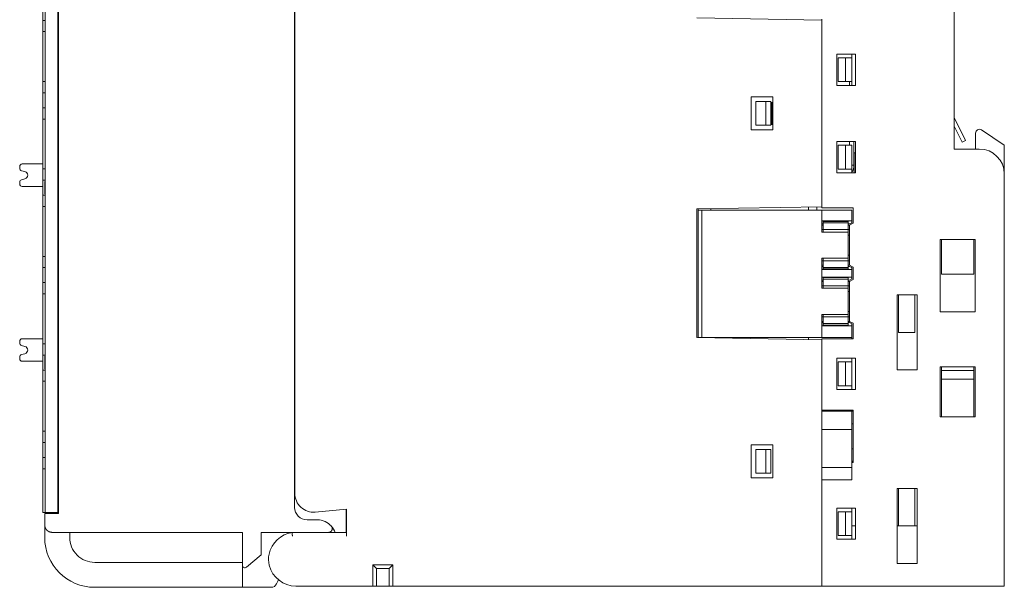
# Model space of a CAD drawing. Header units: millimetres. Extents: x 35 to 385, y -587 to 211.
# Tile 49 of 133: x 47 to 125, y -437 to -392. Entities that reach past the tile are written whole.
import ezdxf

# ---------------------------------------------------------------- set-up
doc = ezdxf.new("R2010")
doc.units = ezdxf.units.MM
doc.layers.add('2', color=7, linetype='Continuous', true_color=0xffffff)
doc.layers.add('3', color=7, linetype='Continuous', true_color=0xffffff)

msp = doc.modelspace()

# ---------------------------------------------------------------- linework, layer by layer
at = {"layer": '2', "color": 155, "linetype": 'Continuous', "lineweight": 18}
for p, q in [((123.193, -400.916), (123.193, -402.195)), ((125.493, -401.877), (123.658, -400.665)), ((125.493, -401.877), (125.493, -404.195)), ((120.457, -412.227), (120.457, -409.427)), ((123.057, -412.227), (123.057, -409.427)), ((123.057, -412.227), (120.457, -412.227)), ((117.022, -413.877), (117.022, -416.877)), ((118.322, -413.877), (118.322, -416.877)), ((117.022, -416.877), (118.322, -416.877)), ((120.457, -419.927), (120.457, -419.627)), ((120.457, -420.627), (120.457, -419.927)), ((120.457, -419.927), (123.057, -419.927)), ((123.057, -419.927), (123.057, -419.627)), ((123.057, -419.927), (123.057, -420.627)), ((120.457, -420.627), (120.457, -423.627)), ((120.457, -420.627), (123.057, -420.627)), ((123.057, -420.627), (123.057, -423.627)), ((113.395, -427.277), (113.295, -427.277)), ((117.022, -429.377), (117.022, -432.377)), ((118.322, -429.377), (118.322, -432.377)), ((113.295, -432.377), (113.595, -432.377)), ((116.922, -432.377), (117.022, -432.377)), ((117.022, -432.377), (118.322, -432.377)), ((118.322, -432.377), (118.522, -432.377))]:
    msp.add_line(p, q, dxfattribs=at)
msp.add_arc((123.493, -400.916), 0.3, 56.56013, 180, dxfattribs=at)
at = {"layer": '3', "color": 155, "linetype": 'Continuous', "lineweight": 18}
for p, q in [((121.493, -366.695), (121.493, -402.195)), ((68.708, -429.772), (68.708, -372.723)), ((48.737, -372.892), (48.737, -431.292)), ((49.737, -372.892), (49.737, -431.292)), ((49.787, -372.892), (49.787, -431.392)), ((68.687, -372.892), (68.687, -430.89)), ((48.537, -390.692), (48.537, -391.89)), ((48.537, -392.793), (48.537, -391.89)), ((48.537, -391.89), (48.737, -391.89)), ((100.895, -391.693), (110.895, -391.868)), ((110.895, -406.895), (110.895, -391.795)), ((110.895, -391.868), (110.895, -406.822)), ((48.537, -392.793), (48.537, -396.791)), ((48.537, -392.793), (48.737, -392.793)), ((112.095, -394.595), (112.095, -397.095)), ((113.595, -394.595), (112.095, -394.595)), ((113.295, -394.895), (113.295, -394.595)), ((113.595, -394.595), (113.595, -397.095)), ((112.795, -394.895), (112.195, -394.895)), ((112.195, -396.795), (112.195, -394.895)), ((112.795, -394.895), (113.295, -394.895)), ((112.795, -394.895), (112.795, -396.795)), ((113.295, -396.795), (113.295, -394.895)), ((48.537, -397.692), (48.537, -396.791)), ((48.537, -396.791), (48.737, -396.791)), ((112.095, -397.095), (113.595, -397.095)), ((112.795, -396.795), (112.195, -396.795)), ((113.295, -396.795), (112.795, -396.795)), ((113.095, -396.795), (113.095, -397.095)), ((113.295, -397.095), (113.295, -396.795)), ((48.537, -397.692), (48.537, -398.89)), ((48.537, -397.692), (48.737, -397.692)), ((105.225, -398.024), (105.225, -400.665)), ((106.965, -398.025), (105.225, -398.024)), ((105.595, -398.395), (106.395, -398.395)), ((105.595, -400.295), (105.595, -398.395)), ((106.795, -398.395), (106.395, -398.395)), ((106.395, -400.295), (106.395, -398.395)), ((106.795, -400.295), (106.795, -398.395)), ((106.895, -398.445), (106.895, -400.245)), ((106.965, -400.665), (106.965, -398.025)), ((48.537, -399.793), (48.537, -398.89)), ((48.537, -398.89), (48.737, -398.89)), ((48.537, -399.793), (48.537, -403.791)), ((48.537, -399.793), (48.737, -399.793)), ((106.395, -400.295), (105.595, -400.295)), ((106.795, -400.295), (106.395, -400.295)), ((122.384, -401.519), (121.493, -399.661)), ((105.225, -400.665), (106.965, -400.665)), ((121.493, -400.355), (122.113, -401.649)), ((112.095, -401.595), (112.095, -404.095)), ((113.595, -401.595), (112.095, -401.595)), ((112.195, -403.795), (112.195, -401.895)), ((112.795, -401.895), (112.195, -401.895)), ((112.795, -401.895), (113.295, -401.895)), ((112.795, -401.895), (112.795, -403.795)), ((113.095, -401.595), (113.095, -401.895)), ((113.295, -403.795), (113.295, -401.895)), ((113.445, -401.595), (113.445, -403.495)), ((113.595, -401.595), (113.595, -404.095)), ((122.113, -401.649), (122.384, -401.519)), ((113.472, -402.495), (113.595, -402.495)), ((113.472, -404.095), (113.472, -402.495)), ((121.493, -402.195), (123.493, -402.195)), ((48.537, -403.392), (46.886, -403.392)), ((46.686, -403.592), (46.686, -403.737)), ((46.835, -403.931), (47.103, -404.001)), ((48.537, -404.692), (48.537, -403.791)), ((48.537, -403.791), (48.737, -403.791)), ((112.095, -404.095), (113.595, -404.095)), ((112.795, -403.795), (112.195, -403.795)), ((113.295, -403.795), (112.795, -403.795)), ((113.445, -403.495), (113.295, -403.495)), ((113.295, -404.095), (113.295, -403.795)), ((113.445, -403.495), (113.445, -403.645)), ((125.493, -437.195), (125.493, -404.195)), ((46.686, -404.846), (46.686, -404.992)), ((47.103, -404.582), (46.835, -404.652)), ((48.537, -404.692), (48.537, -405.89)), ((48.537, -404.692), (48.737, -404.692)), ((48.737, -404.804), (48.687, -404.804)), ((48.687, -404.899), (48.687, -404.804)), ((48.737, -404.899), (48.687, -404.899)), ((46.886, -405.192), (48.537, -405.192)), ((48.737, -405.791), (48.687, -405.791)), ((48.537, -406.793), (48.537, -405.89)), ((48.537, -405.89), (48.737, -405.89)), ((48.537, -406.793), (48.537, -410.791)), ((48.537, -406.793), (48.737, -406.793)), ((110.895, -406.822), (100.895, -406.996)), ((100.895, -406.996), (100.895, -417.293)), ((100.995, -406.995), (100.995, -407.095)), ((100.995, -407.095), (101.295, -407.095)), ((100.995, -407.095), (100.995, -417.295)), ((101.295, -407.095), (110.895, -407.095)), ((101.295, -417.295), (101.295, -407.095)), ((101.995, -406.977), (101.995, -407.095)), ((109.822, -407.095), (109.822, -406.841)), ((110.495, -407.095), (110.495, -406.829)), ((113.395, -406.895), (110.895, -406.895)), ((110.895, -407.095), (113.295, -407.095)), ((110.895, -407.945), (110.895, -407.095)), ((113.295, -407.095), (113.295, -407.945)), ((113.395, -406.895), (113.395, -408.145)), ((110.895, -408.195), (110.895, -407.945)), ((113.295, -407.945), (110.895, -407.945)), ((110.895, -408.195), (110.895, -408.845)), ((110.895, -408.195), (110.995, -408.195)), ((112.995, -407.995), (110.995, -407.995)), ((110.995, -407.995), (110.995, -408.118)), ((112.995, -408.118), (110.995, -408.118)), ((110.995, -408.118), (110.995, -408.484)), ((112.995, -408.118), (112.995, -407.995)), ((112.995, -408.484), (112.995, -408.118)), ((112.995, -408.195), (113.095, -408.195)), ((113.295, -408.095), (113.095, -408.195)), ((113.395, -408.145), (113.095, -408.295)), ((113.295, -407.945), (113.295, -408.095)), ((110.995, -408.295), (110.895, -408.295)), ((110.895, -408.645), (110.995, -408.645)), ((110.895, -408.845), (112.995, -408.845)), ((110.995, -408.484), (110.995, -408.645)), ((110.995, -408.645), (110.995, -408.717)), ((112.995, -408.645), (110.995, -408.645)), ((110.995, -408.717), (110.995, -408.845)), ((112.995, -408.295), (113.095, -408.295)), ((112.995, -408.645), (112.995, -408.484)), ((112.995, -408.645), (112.995, -408.717)), ((112.995, -408.645), (113.095, -408.645)), ((112.995, -408.845), (112.995, -408.717)), ((112.995, -408.845), (112.995, -410.945)), ((113.095, -408.295), (113.095, -411.495)), ((112.995, -409.095), (113.095, -409.095)), ((120.357, -409.427), (120.357, -415.227)), ((123.157, -409.427), (120.357, -409.427)), ((123.157, -415.227), (123.157, -409.427)), ((48.537, -411.692), (48.537, -410.791)), ((48.537, -410.791), (48.737, -410.791)), ((112.995, -410.945), (110.895, -410.945)), ((110.895, -410.945), (110.895, -411.595)), ((110.895, -411.145), (110.995, -411.145)), ((110.995, -410.945), (110.995, -411.072)), ((110.995, -411.072), (110.995, -411.145)), ((110.995, -411.145), (110.995, -411.306)), ((110.995, -411.145), (112.995, -411.145)), ((110.995, -411.306), (110.995, -411.671)), ((113.095, -410.695), (112.995, -410.695)), ((112.995, -411.072), (112.995, -410.945)), ((112.995, -411.145), (112.995, -411.072)), ((112.995, -411.145), (113.095, -411.145)), ((112.995, -411.145), (112.995, -411.306)), ((112.995, -411.671), (112.995, -411.306)), ((48.537, -411.692), (48.537, -412.89)), ((48.537, -411.692), (48.737, -411.692)), ((110.995, -411.495), (110.895, -411.495)), ((110.895, -411.845), (110.895, -411.595)), ((110.995, -411.595), (110.895, -411.595)), ((110.895, -412.445), (110.895, -411.845)), ((110.895, -411.845), (113.295, -411.845)), ((110.995, -411.671), (110.995, -411.795)), ((112.995, -411.671), (110.995, -411.671)), ((110.995, -411.795), (112.995, -411.795)), ((112.995, -411.495), (113.095, -411.495)), ((113.095, -411.595), (112.995, -411.595)), ((112.995, -411.795), (112.995, -411.671)), ((113.095, -411.495), (113.395, -411.645)), ((113.095, -411.595), (113.295, -411.695)), ((113.295, -411.695), (113.295, -411.845)), ((113.295, -411.845), (113.295, -412.445)), ((113.395, -411.645), (113.395, -412.645)), ((48.537, -413.793), (48.537, -412.89)), ((48.537, -412.89), (48.737, -412.89)), ((110.895, -412.695), (110.895, -412.445)), ((113.295, -412.445), (110.895, -412.445)), ((110.895, -412.695), (110.895, -413.345)), ((110.895, -412.695), (110.995, -412.695)), ((110.995, -412.795), (110.895, -412.795)), ((110.995, -412.495), (110.995, -412.618)), ((112.995, -412.495), (110.995, -412.495)), ((110.995, -412.618), (110.995, -412.984)), ((112.995, -412.618), (110.995, -412.618)), ((112.995, -412.618), (112.995, -412.495)), ((112.995, -412.984), (112.995, -412.618)), ((112.995, -412.695), (113.095, -412.695)), ((112.995, -412.795), (113.095, -412.795)), ((113.295, -412.595), (113.095, -412.695)), ((113.395, -412.645), (113.095, -412.795)), ((113.095, -412.795), (113.095, -415.995)), ((113.295, -412.445), (113.295, -412.595)), ((110.895, -413.145), (110.995, -413.145)), ((110.895, -413.345), (112.995, -413.345)), ((110.995, -412.984), (110.995, -413.145)), ((110.995, -413.145), (110.995, -413.217)), ((112.995, -413.145), (110.995, -413.145)), ((110.995, -413.217), (110.995, -413.345)), ((112.995, -413.145), (112.995, -412.984)), ((112.995, -413.145), (112.995, -413.217)), ((112.995, -413.145), (113.095, -413.145)), ((112.995, -413.345), (112.995, -413.217)), ((112.995, -413.345), (112.995, -415.445)), ((113.095, -413.595), (112.995, -413.595)), ((48.537, -413.793), (48.537, -417.791)), ((48.537, -413.793), (48.737, -413.793)), ((116.922, -419.877), (116.922, -413.877)), ((116.922, -413.877), (118.522, -413.877)), ((118.522, -413.877), (118.522, -419.877)), ((112.995, -415.195), (113.095, -415.195)), ((120.357, -415.227), (123.157, -415.227)), ((112.995, -415.445), (110.895, -415.445)), ((110.895, -415.445), (110.895, -416.095)), ((110.895, -415.645), (110.995, -415.645)), ((110.995, -415.995), (110.895, -415.995)), ((110.895, -416.345), (110.895, -416.095)), ((110.995, -416.095), (110.895, -416.095)), ((110.995, -415.445), (110.995, -415.572)), ((110.995, -415.572), (110.995, -415.645)), ((110.995, -415.645), (110.995, -415.806)), ((110.995, -415.645), (112.995, -415.645)), ((110.995, -415.806), (110.995, -416.171)), ((112.995, -415.572), (112.995, -415.445)), ((112.995, -415.645), (112.995, -415.572)), ((112.995, -415.645), (113.095, -415.645)), ((112.995, -415.645), (112.995, -415.806)), ((112.995, -416.171), (112.995, -415.806)), ((112.995, -415.995), (113.095, -415.995)), ((113.095, -416.095), (112.995, -416.095)), ((113.095, -415.995), (113.395, -416.145)), ((113.095, -416.095), (113.295, -416.195)), ((110.895, -417.295), (110.895, -416.345)), ((110.895, -416.345), (113.295, -416.345)), ((110.995, -416.171), (110.995, -416.295)), ((112.995, -416.171), (110.995, -416.171)), ((110.995, -416.295), (112.995, -416.295)), ((112.995, -416.295), (112.995, -416.171)), ((113.295, -416.195), (113.295, -416.345)), ((113.295, -416.345), (113.295, -417.295)), ((113.395, -416.145), (113.395, -417.395)), ((46.686, -417.592), (46.686, -417.737)), ((48.537, -417.392), (46.886, -417.392)), ((110.895, -417.468), (100.895, -417.293)), ((101.295, -417.295), (100.996, -417.295)), ((101.295, -417.3), (101.295, -417.295)), ((110.895, -417.295), (101.295, -417.295)), ((101.995, -417.312), (101.995, -417.295)), ((109.822, -417.449), (109.822, -417.295)), ((113.295, -417.295), (110.895, -417.295)), ((110.895, -417.395), (113.395, -417.395)), ((110.895, -423.095), (110.895, -417.395)), ((110.895, -417.468), (110.895, -423.195)), ((113.295, -417.295), (113.295, -417.395)), ((46.835, -417.931), (47.103, -418.001)), ((48.537, -418.692), (48.537, -417.791)), ((48.537, -417.791), (48.737, -417.791)), ((46.686, -418.846), (46.686, -418.992)), ((47.103, -418.582), (46.835, -418.652)), ((46.886, -419.192), (48.537, -419.192)), ((48.537, -418.692), (48.537, -419.89)), ((48.537, -418.692), (48.737, -418.692)), ((48.737, -418.787), (48.687, -418.787)), ((48.737, -419.249), (48.687, -419.249)), ((112.095, -418.945), (112.095, -421.445)), ((113.595, -418.945), (112.095, -418.945)), ((112.795, -419.245), (112.195, -419.245)), ((112.195, -421.145), (112.195, -419.245)), ((112.795, -419.245), (113.295, -419.245)), ((112.795, -419.245), (112.795, -421.145)), ((113.295, -419.245), (113.295, -418.945)), ((113.295, -421.145), (113.295, -419.245)), ((113.595, -418.945), (113.595, -421.445)), ((48.537, -420.793), (48.537, -419.89)), ((48.537, -419.89), (48.737, -419.89)), ((48.737, -419.808), (48.687, -419.808)), ((116.922, -419.877), (118.522, -419.877)), ((123.157, -419.627), (120.357, -419.627)), ((120.357, -419.627), (120.357, -423.627)), ((123.157, -423.627), (123.157, -419.627)), ((48.537, -420.793), (48.537, -424.791)), ((48.537, -420.793), (48.737, -420.793)), ((112.095, -421.445), (113.595, -421.445)), ((112.795, -421.145), (112.195, -421.145)), ((113.295, -421.145), (112.795, -421.145)), ((113.295, -421.445), (113.295, -421.145)), ((113.395, -423.095), (110.895, -423.095)), ((113.295, -423.095), (113.295, -423.195)), ((113.395, -423.095), (113.395, -427.295)), ((113.295, -423.195), (110.895, -423.195)), ((110.895, -424.648), (110.895, -423.195)), ((113.295, -423.195), (113.395, -423.195)), ((113.295, -423.195), (113.295, -424.648)), ((120.357, -423.627), (123.157, -423.627)), ((110.895, -424.648), (113.295, -424.648)), ((110.895, -427.697), (110.895, -424.648)), ((113.395, -424.195), (113.295, -424.195)), ((113.295, -424.648), (113.295, -427.697)), ((48.537, -425.692), (48.537, -424.791)), ((48.537, -424.791), (48.737, -424.791)), ((48.537, -425.692), (48.537, -426.89)), ((48.537, -425.692), (48.737, -425.692)), ((105.225, -425.874), (105.225, -428.515)), ((106.965, -425.875), (105.225, -425.874)), ((105.595, -426.245), (106.395, -426.245)), ((105.595, -428.145), (105.595, -426.245)), ((106.795, -426.245), (106.395, -426.245)), ((106.395, -428.145), (106.395, -426.245)), ((106.795, -428.145), (106.795, -426.245)), ((106.965, -428.515), (106.965, -425.875)), ((113.295, -426.195), (113.395, -426.195)), ((48.537, -427.793), (48.537, -426.89)), ((48.537, -426.89), (48.737, -426.89)), ((48.537, -427.793), (48.537, -430.288)), ((48.537, -427.793), (48.737, -427.793)), ((110.895, -428.695), (110.895, -427.697)), ((113.295, -427.697), (110.895, -427.697)), ((113.395, -427.195), (113.295, -427.195)), ((113.295, -427.295), (113.395, -427.295)), ((113.295, -427.697), (113.295, -428.695)), ((105.225, -428.515), (106.965, -428.515)), ((106.395, -428.145), (105.595, -428.145)), ((106.795, -428.145), (106.395, -428.145)), ((110.895, -428.695), (110.895, -436.895)), ((110.895, -428.695), (110.895, -437.195)), ((110.895, -428.695), (113.295, -428.695)), ((116.922, -429.377), (118.522, -429.377)), ((116.922, -435.377), (116.922, -429.377)), ((118.522, -429.377), (118.522, -435.377)), ((68.708, -429.592), (68.687, -429.592)), ((48.537, -431.292), (48.537, -430.288)), ((49.737, -430.892), (49.787, -430.892)), ((72.833, -431.046), (70.34, -431.267)), ((72.828, -431.046), (72.828, -432.905)), ((72.833, -433.205), (72.833, -431.046)), ((112.095, -430.945), (112.095, -433.445)), ((113.595, -430.945), (112.095, -430.945)), ((113.295, -431.245), (113.295, -430.945)), ((113.595, -430.945), (113.595, -433.445)), ((48.537, -431.292), (48.737, -431.292)), ((49.787, -431.392), (48.687, -431.392)), ((48.687, -431.392), (48.687, -432.29)), ((48.737, -431.292), (49.737, -431.292)), ((112.795, -431.245), (112.195, -431.245)), ((112.195, -433.145), (112.195, -431.245)), ((112.795, -431.245), (113.295, -431.245)), ((112.795, -431.245), (112.795, -433.145)), ((113.295, -433.145), (113.295, -431.245)), ((48.687, -432.29), (48.687, -433.294)), ((69.689, -431.892), (70.512, -431.892)), ((64.512, -432.892), (49.288, -432.892)), ((50.687, -432.892), (50.687, -433.291)), ((64.512, -435.533), (64.512, -432.892)), ((66.012, -432.892), (66.012, -434.703)), ((71.405, -432.892), (66.012, -432.892)), ((68.494, -432.905), (72.833, -432.905)), ((112.795, -433.145), (112.195, -433.145)), ((113.295, -433.145), (112.795, -433.145)), ((113.295, -433.445), (113.295, -433.145)), ((112.095, -433.445), (113.595, -433.445)), ((64.841, -435.686), (66.012, -434.703)), ((52.691, -435.292), (64.512, -435.292)), ((64.512, -435.533), (64.512, -437.292)), ((74.954, -437.195), (74.954, -435.495)), ((76.554, -435.495), (74.954, -435.495)), ((74.954, -435.495), (75.254, -435.795)), ((75.254, -435.795), (76.254, -435.795)), ((75.254, -435.795), (75.254, -437.195)), ((76.254, -435.795), (76.554, -435.495)), ((76.254, -437.195), (76.254, -435.795)), ((76.554, -435.495), (76.554, -437.195)), ((116.922, -435.377), (118.522, -435.377)), ((52.685, -437.292), (64.512, -437.292)), ((67.253, -437.015), (67.307, -436.907)), ((74.954, -437.195), (68.796, -437.195)), ((75.254, -437.195), (74.954, -437.195)), ((75.254, -437.195), (76.254, -437.195)), ((76.554, -437.195), (76.254, -437.195)), ((110.895, -437.195), (76.554, -437.195)), ((110.895, -436.895), (110.895, -437.195)), ((125.493, -437.195), (110.895, -437.195))]:
    msp.add_line(p, q, dxfattribs=at)
at = {"layer": '3', "color": 155, "linetype": 'Continuous', "lineweight": 13}
for p, q in [((110.995, -408.645), (112.995, -408.645)), ((112.995, -411.145), (110.995, -411.145)), ((110.995, -413.145), (112.995, -413.145)), ((112.995, -415.645), (110.995, -415.645)), ((48.737, -431.292), (48.537, -431.292)), ((68.494, -432.905), (72.833, -432.905)), ((74.954, -437.195), (68.796, -437.195)), ((110.895, -437.195), (76.554, -437.195))]:
    msp.add_line(p, q, dxfattribs=at)
at = {"layer": '3', "color": 155, "linetype": 'Continuous', "lineweight": 18}
for points in [[(48.687, -405.17), (48.687, -405.163), (48.687, -405.156), (48.687, -405.149), (48.687, -405.142), (48.687, -405.135), (48.687, -405.128), (48.687, -405.122), (48.687, -405.115), (48.687, -405.108), (48.687, -405.102), (48.687, -405.096), (48.687, -405.089), (48.687, -405.083), (48.687, -405.077), (48.687, -405.071), (48.687, -405.065), (48.687, -405.059), (48.687, -405.053), (48.687, -405.047), (48.687, -405.041), (48.687, -405.036), (48.687, -405.03), (48.687, -405.025), (48.687, -405.019), (48.687, -405.014), (48.687, -405.008), (48.687, -405.003), (48.687, -404.998), (48.687, -404.993), (48.687, -404.988), (48.687, -404.983), (48.687, -404.978), (48.687, -404.973), (48.687, -404.968), (48.687, -404.963), (48.687, -404.959), (48.687, -404.954), (48.687, -404.95), (48.687, -404.945), (48.687, -404.941), (48.687, -404.936), (48.687, -404.932), (48.687, -404.928), (48.687, -404.923), (48.687, -404.919), (48.687, -404.915), (48.687, -404.911), (48.687, -404.907), (48.687, -404.903), (48.687, -404.899)], [(48.687, -405.516), (48.687, -405.509), (48.687, -405.502), (48.687, -405.494), (48.687, -405.487), (48.687, -405.48), (48.687, -405.473), (48.687, -405.466), (48.687, -405.459), (48.687, -405.452), (48.687, -405.444), (48.687, -405.437), (48.687, -405.43), (48.687, -405.423), (48.687, -405.416), (48.687, -405.409), (48.687, -405.402), (48.687, -405.395), (48.687, -405.388), (48.687, -405.381), (48.687, -405.374), (48.687, -405.367), (48.687, -405.36), (48.687, -405.353), (48.687, -405.347), (48.687, -405.34), (48.687, -405.333), (48.687, -405.326), (48.687, -405.319), (48.687, -405.312), (48.687, -405.305), (48.687, -405.298), (48.687, -405.292), (48.687, -405.285), (48.687, -405.278), (48.687, -405.271), (48.687, -405.264), (48.687, -405.258), (48.687, -405.251), (48.687, -405.244), (48.687, -405.237), (48.687, -405.23), (48.687, -405.224), (48.687, -405.217), (48.687, -405.21), (48.687, -405.203), (48.687, -405.197), (48.687, -405.19), (48.687, -405.183), (48.687, -405.176), (48.687, -405.17)], [(48.687, -405.791), (48.687, -405.785), (48.687, -405.778), (48.687, -405.772), (48.687, -405.766), (48.687, -405.76), (48.687, -405.754), (48.687, -405.748), (48.687, -405.742), (48.687, -405.736), (48.687, -405.73), (48.687, -405.724), (48.687, -405.718), (48.687, -405.712), (48.687, -405.706), (48.687, -405.7), (48.687, -405.695), (48.687, -405.689), (48.687, -405.683), (48.687, -405.677), (48.687, -405.672), (48.687, -405.666), (48.687, -405.661), (48.687, -405.655), (48.687, -405.649), (48.687, -405.644), (48.687, -405.638), (48.687, -405.633), (48.687, -405.628), (48.687, -405.622), (48.687, -405.617), (48.687, -405.612), (48.687, -405.606), (48.687, -405.601), (48.687, -405.596), (48.687, -405.591), (48.687, -405.585), (48.687, -405.58), (48.687, -405.575), (48.687, -405.57), (48.687, -405.565), (48.687, -405.56), (48.687, -405.555), (48.687, -405.55), (48.687, -405.545), (48.687, -405.54), (48.687, -405.535), (48.687, -405.53), (48.687, -405.526), (48.687, -405.521), (48.687, -405.516)], [(48.687, -418.863), (48.687, -418.86), (48.687, -418.857), (48.687, -418.854), (48.687, -418.852), (48.687, -418.849), (48.687, -418.846), (48.687, -418.844), (48.687, -418.841), (48.687, -418.838), (48.687, -418.836), (48.687, -418.834), (48.687, -418.831), (48.687, -418.829), (48.687, -418.827), (48.687, -418.825), (48.687, -418.822), (48.687, -418.82), (48.687, -418.818), (48.687, -418.816), (48.687, -418.815), (48.687, -418.813), (48.687, -418.811), (48.687, -418.809), (48.687, -418.808), (48.687, -418.806), (48.687, -418.805), (48.687, -418.803), (48.687, -418.802), (48.687, -418.8), (48.687, -418.799), (48.687, -418.798), (48.687, -418.797), (48.687, -418.796), (48.687, -418.795), (48.687, -418.794), (48.687, -418.793), (48.687, -418.792), (48.687, -418.791), (48.687, -418.791), (48.687, -418.79), (48.687, -418.789), (48.687, -418.789), (48.687, -418.788), (48.687, -418.788), (48.687, -418.788), (48.687, -418.787), (48.687, -418.787), (48.687, -418.787), (48.687, -418.787), (48.687, -418.787)], [(48.687, -419.048), (48.687, -419.044), (48.687, -419.04), (48.687, -419.035), (48.687, -419.031), (48.687, -419.027), (48.687, -419.023), (48.687, -419.018), (48.687, -419.014), (48.687, -419.01), (48.687, -419.006), (48.687, -419.002), (48.687, -418.998), (48.687, -418.994), (48.687, -418.99), (48.687, -418.986), (48.687, -418.982), (48.687, -418.978), (48.687, -418.974), (48.687, -418.97), (48.687, -418.966), (48.687, -418.963), (48.687, -418.959), (48.687, -418.955), (48.687, -418.951), (48.687, -418.948), (48.687, -418.944), (48.687, -418.94), (48.687, -418.937), (48.687, -418.933), (48.687, -418.929), (48.687, -418.926), (48.687, -418.922), (48.687, -418.919), (48.687, -418.915), (48.687, -418.912), (48.687, -418.908), (48.687, -418.905), (48.687, -418.902), (48.687, -418.898), (48.687, -418.895), (48.687, -418.892), (48.687, -418.888), (48.687, -418.885), (48.687, -418.882), (48.687, -418.879), (48.687, -418.876), (48.687, -418.872), (48.687, -418.869), (48.687, -418.866), (48.687, -418.863)], [(48.687, -419.17), (48.687, -419.167), (48.687, -419.165), (48.687, -419.163), (48.687, -419.161), (48.687, -419.159), (48.687, -419.157), (48.687, -419.155), (48.687, -419.153), (48.687, -419.15), (48.687, -419.148), (48.687, -419.146), (48.687, -419.144), (48.687, -419.142), (48.687, -419.139), (48.687, -419.137), (48.687, -419.135), (48.687, -419.132), (48.687, -419.13), (48.687, -419.128), (48.687, -419.125), (48.687, -419.123), (48.687, -419.121), (48.687, -419.118), (48.687, -419.116), (48.687, -419.113), (48.687, -419.111), (48.687, -419.109), (48.687, -419.106), (48.687, -419.104), (48.687, -419.101), (48.687, -419.099), (48.687, -419.096), (48.687, -419.093), (48.687, -419.091), (48.687, -419.088), (48.687, -419.086), (48.687, -419.083), (48.687, -419.081), (48.687, -419.078), (48.687, -419.075), (48.687, -419.073), (48.687, -419.07), (48.687, -419.067), (48.687, -419.065), (48.687, -419.062), (48.687, -419.059), (48.687, -419.056), (48.687, -419.054), (48.687, -419.051), (48.687, -419.048)], [(48.687, -419.249), (48.687, -419.248), (48.687, -419.246), (48.687, -419.245), (48.687, -419.244), (48.687, -419.243), (48.687, -419.242), (48.687, -419.24), (48.687, -419.239), (48.687, -419.238), (48.687, -419.237), (48.687, -419.235), (48.687, -419.234), (48.687, -419.233), (48.687, -419.231), (48.687, -419.23), (48.687, -419.229), (48.687, -419.227), (48.687, -419.226), (48.687, -419.224), (48.687, -419.223), (48.687, -419.221), (48.687, -419.22), (48.687, -419.218), (48.687, -419.217), (48.687, -419.215), (48.687, -419.213), (48.687, -419.212), (48.687, -419.21), (48.687, -419.209), (48.687, -419.207), (48.687, -419.205), (48.687, -419.203), (48.687, -419.202), (48.687, -419.2), (48.687, -419.198), (48.687, -419.196), (48.687, -419.195), (48.687, -419.193), (48.687, -419.191), (48.687, -419.189), (48.687, -419.187), (48.687, -419.185), (48.687, -419.183), (48.687, -419.182), (48.687, -419.18), (48.687, -419.178), (48.687, -419.176), (48.687, -419.174), (48.687, -419.172), (48.687, -419.17)], [(48.687, -419.346), (48.687, -419.343), (48.687, -419.34), (48.687, -419.338), (48.687, -419.335), (48.687, -419.333), (48.687, -419.33), (48.687, -419.328), (48.687, -419.325), (48.687, -419.323), (48.687, -419.32), (48.687, -419.318), (48.687, -419.316), (48.687, -419.313), (48.687, -419.311), (48.687, -419.309), (48.687, -419.307), (48.687, -419.305), (48.687, -419.302), (48.687, -419.3), (48.687, -419.298), (48.687, -419.296), (48.687, -419.294), (48.687, -419.292), (48.687, -419.29), (48.687, -419.288), (48.687, -419.286), (48.687, -419.284), (48.687, -419.282), (48.687, -419.281), (48.687, -419.279), (48.687, -419.277), (48.687, -419.275), (48.687, -419.274), (48.687, -419.272), (48.687, -419.27), (48.687, -419.269), (48.687, -419.267), (48.687, -419.265), (48.687, -419.264), (48.687, -419.262), (48.687, -419.261), (48.687, -419.259), (48.687, -419.258), (48.687, -419.257), (48.687, -419.255), (48.687, -419.254), (48.687, -419.252), (48.687, -419.251), (48.687, -419.25), (48.687, -419.249)], [(48.687, -419.505), (48.687, -419.501), (48.687, -419.498), (48.687, -419.494), (48.687, -419.491), (48.687, -419.487), (48.687, -419.483), (48.687, -419.48), (48.687, -419.476), (48.687, -419.473), (48.687, -419.469), (48.687, -419.466), (48.687, -419.462), (48.687, -419.459), (48.687, -419.456), (48.687, -419.452), (48.687, -419.449), (48.687, -419.445), (48.687, -419.442), (48.687, -419.439), (48.687, -419.435), (48.687, -419.432), (48.687, -419.429), (48.687, -419.426), (48.687, -419.422), (48.687, -419.419), (48.687, -419.416), (48.687, -419.413), (48.687, -419.41), (48.687, -419.407), (48.687, -419.404), (48.687, -419.4), (48.687, -419.397), (48.687, -419.394), (48.687, -419.391), (48.687, -419.388), (48.687, -419.385), (48.687, -419.382), (48.687, -419.379), (48.687, -419.376), (48.687, -419.374), (48.687, -419.371), (48.687, -419.368), (48.687, -419.365), (48.687, -419.362), (48.687, -419.359), (48.687, -419.357), (48.687, -419.354), (48.687, -419.351), (48.687, -419.348), (48.687, -419.346)], [(48.687, -419.721), (48.687, -419.717), (48.687, -419.714), (48.687, -419.71), (48.687, -419.707), (48.687, -419.703), (48.687, -419.699), (48.687, -419.696), (48.687, -419.692), (48.687, -419.688), (48.687, -419.684), (48.687, -419.68), (48.687, -419.677), (48.687, -419.673), (48.687, -419.669), (48.687, -419.665), (48.687, -419.661), (48.687, -419.657), (48.687, -419.653), (48.687, -419.649), (48.687, -419.645), (48.687, -419.64), (48.687, -419.636), (48.687, -419.632), (48.687, -419.628), (48.687, -419.623), (48.687, -419.619), (48.687, -419.615), (48.687, -419.61), (48.687, -419.606), (48.687, -419.601), (48.687, -419.597), (48.687, -419.592), (48.687, -419.588), (48.687, -419.583), (48.687, -419.579), (48.687, -419.574), (48.687, -419.569), (48.687, -419.565), (48.687, -419.56), (48.687, -419.555), (48.687, -419.55), (48.687, -419.545), (48.687, -419.54), (48.687, -419.535), (48.687, -419.531), (48.687, -419.526), (48.687, -419.52), (48.687, -419.515), (48.687, -419.51), (48.687, -419.505)], [(48.687, -419.808), (48.687, -419.808), (48.687, -419.808), (48.687, -419.808), (48.687, -419.807), (48.687, -419.807), (48.687, -419.807), (48.687, -419.806), (48.687, -419.806), (48.687, -419.805), (48.687, -419.805), (48.687, -419.804), (48.687, -419.803), (48.687, -419.802), (48.687, -419.801), (48.687, -419.8), (48.687, -419.799), (48.687, -419.798), (48.687, -419.797), (48.687, -419.796), (48.687, -419.794), (48.687, -419.793), (48.687, -419.791), (48.687, -419.79), (48.687, -419.788), (48.687, -419.786), (48.687, -419.785), (48.687, -419.783), (48.687, -419.781), (48.687, -419.779), (48.687, -419.777), (48.687, -419.775), (48.687, -419.772), (48.687, -419.77), (48.687, -419.768), (48.687, -419.765), (48.687, -419.763), (48.687, -419.76), (48.687, -419.758), (48.687, -419.755), (48.687, -419.752), (48.687, -419.749), (48.687, -419.747), (48.687, -419.744), (48.687, -419.741), (48.687, -419.737), (48.687, -419.734), (48.687, -419.731), (48.687, -419.728), (48.687, -419.724), (48.687, -419.721)], [(48.688, -432.29), (48.688, -432.309), (48.689, -432.328), (48.691, -432.347), (48.693, -432.366), (48.696, -432.384), (48.699, -432.403), (48.703, -432.421), (48.707, -432.44), (48.712, -432.458), (48.718, -432.476), (48.724, -432.494), (48.731, -432.512), (48.738, -432.529), (48.746, -432.546), (48.754, -432.563), (48.763, -432.58), (48.772, -432.596), (48.782, -432.613), (48.792, -432.628), (48.803, -432.644), (48.814, -432.659), (48.825, -432.674), (48.838, -432.688), (48.85, -432.702), (48.863, -432.715), (48.877, -432.728), (48.891, -432.741), (48.905, -432.753), (48.92, -432.765), (48.935, -432.776), (48.95, -432.787), (48.966, -432.797), (48.982, -432.807), (48.999, -432.816), (49.015, -432.825), (49.032, -432.833), (49.05, -432.841), (49.067, -432.848), (49.085, -432.855), (49.103, -432.861), (49.121, -432.866), (49.139, -432.871), (49.157, -432.876), (49.176, -432.88), (49.194, -432.883), (49.213, -432.886), (49.232, -432.888), (49.251, -432.89), (49.269, -432.891), (49.288, -432.891)], [(71.406, -432.891), (71.419, -432.891), (71.433, -432.89), (71.447, -432.888), (71.46, -432.886), (71.474, -432.883), (71.487, -432.88), (71.5, -432.876), (71.513, -432.871), (71.525, -432.866), (71.538, -432.86), (71.55, -432.853), (71.562, -432.846), (71.573, -432.839), (71.584, -432.831), (71.595, -432.822), (71.605, -432.813), (71.615, -432.803), (71.624, -432.793), (71.633, -432.783), (71.642, -432.772), (71.65, -432.761), (71.658, -432.75), (71.665, -432.738), (71.671, -432.726), (71.677, -432.713), (71.682, -432.701), (71.687, -432.688), (71.691, -432.675), (71.695, -432.661), (71.698, -432.648), (71.7, -432.634), (71.702, -432.621), (71.703, -432.607), (71.704, -432.593), (71.704, -432.58), (71.703, -432.566), (71.702, -432.552), (71.7, -432.539), (71.698, -432.525), (71.694, -432.512), (71.691, -432.499), (71.686, -432.486), (71.681, -432.473), (71.676, -432.461), (71.669, -432.448), (71.663, -432.436), (71.655, -432.425), (71.648, -432.414), (71.639, -432.403), (71.63, -432.392)], [(68.494, -432.905), (68.494, -432.905), (68.494, -432.905), (68.494, -432.906), (68.494, -432.907), (68.495, -432.909), (68.495, -432.91), (68.495, -432.912), (68.495, -432.914), (68.495, -432.917), (68.495, -432.92), (68.496, -432.923), (68.496, -432.926), (68.496, -432.93), (68.496, -432.933), (68.497, -432.938), (68.497, -432.942), (68.497, -432.947), (68.498, -432.952), (68.498, -432.957), (68.498, -432.962), (68.499, -432.968), (68.499, -432.974), (68.5, -432.98), (68.5, -432.986), (68.5, -432.993), (68.501, -433), (68.501, -433.006), (68.502, -433.014), (68.502, -433.021), (68.503, -433.028), (68.504, -433.036), (68.504, -433.044), (68.505, -433.052), (68.505, -433.06), (68.506, -433.069), (68.507, -433.077), (68.507, -433.086), (68.508, -433.094), (68.508, -433.103), (68.509, -433.112), (68.51, -433.121), (68.51, -433.13), (68.511, -433.139), (68.512, -433.149), (68.512, -433.158), (68.513, -433.167), (68.514, -433.177), (68.514, -433.186), (68.515, -433.195), (68.516, -433.205)], [(64.512, -437.292), (66.805, -437.292)]]:
    msp.add_lwpolyline(points, dxfattribs=at)
for centre, radius, start, end in [((123.493, -404.195), 2, 360, 90), ((46.886, -403.592), 0.2, 89.99994, 179.99996), ((46.886, -403.737), 0.2, 180, 255.21353), ((47.026, -404.292), 0.3, 360, 75.21307), ((112.895, -403.645), 0.55, 316.65793, 360), ((46.886, -404.846), 0.2, 104.78646, 180), ((46.886, -404.992), 0.2, 180, 270), ((47.026, -404.292), 0.3, 284.78693, 0), ((46.886, -417.592), 0.2, 89.99994, 179.99996), ((46.886, -417.737), 0.2, 180, 255.21353), ((47.026, -418.292), 0.3, 0, 75.21307), ((47.026, -418.292), 0.3, 284.78693, 0), ((46.886, -418.846), 0.2, 104.78646, 180), ((46.886, -418.992), 0.2, 180, 270), ((69.688, -430.89), 1.001, 180.0046, 270.01962), ((70.511, -433.393), 1.502, 41.7901, 89.96601), ((70.511, -433.393), 1.502, 18.97347, 41.89373), ((52.691, -433.288), 4.004, 180.09153, 269.91264), ((52.689, -433.29), 2.002, 180.02923, 270.05458), ((68.798, -435.084), 2.2, 97.93294, 168.28973), ((68.602, -435.043), 2, 168.28973, 194.03091), ((64.712, -435.533), 0.2, 180, 310), ((68.796, -434.995), 2.2, 194.03091, 270), ((66.805, -436.791), 0.5, 270, 333.43495), ((66.412, -436.46), 1, 333.43495, 347.05492)]:
    msp.add_arc(centre, radius, start, end, dxfattribs=at)
at = {"layer": '3', "color": 155, "linetype": 'Continuous', "lineweight": 13}
for centre, radius, start, end in [((68.798, -435.084), 2.2, 97.93294, 168.28973), ((68.602, -435.043), 2, 168.28973, 194.03091), ((68.796, -434.995), 2.2, 194.03091, 270)]:
    msp.add_arc(centre, radius, start, end, dxfattribs=at)
at = {"layer": '3', "color": 155, "linetype": 'Continuous', "lineweight": 18}
msp.add_ellipse((70.208, -429.772), major_axis=(0, -1.501), ratio=0.999386, start_param=4.712389, end_param=6.37169, dxfattribs=at)

doc.saveas('drawing.dxf')
